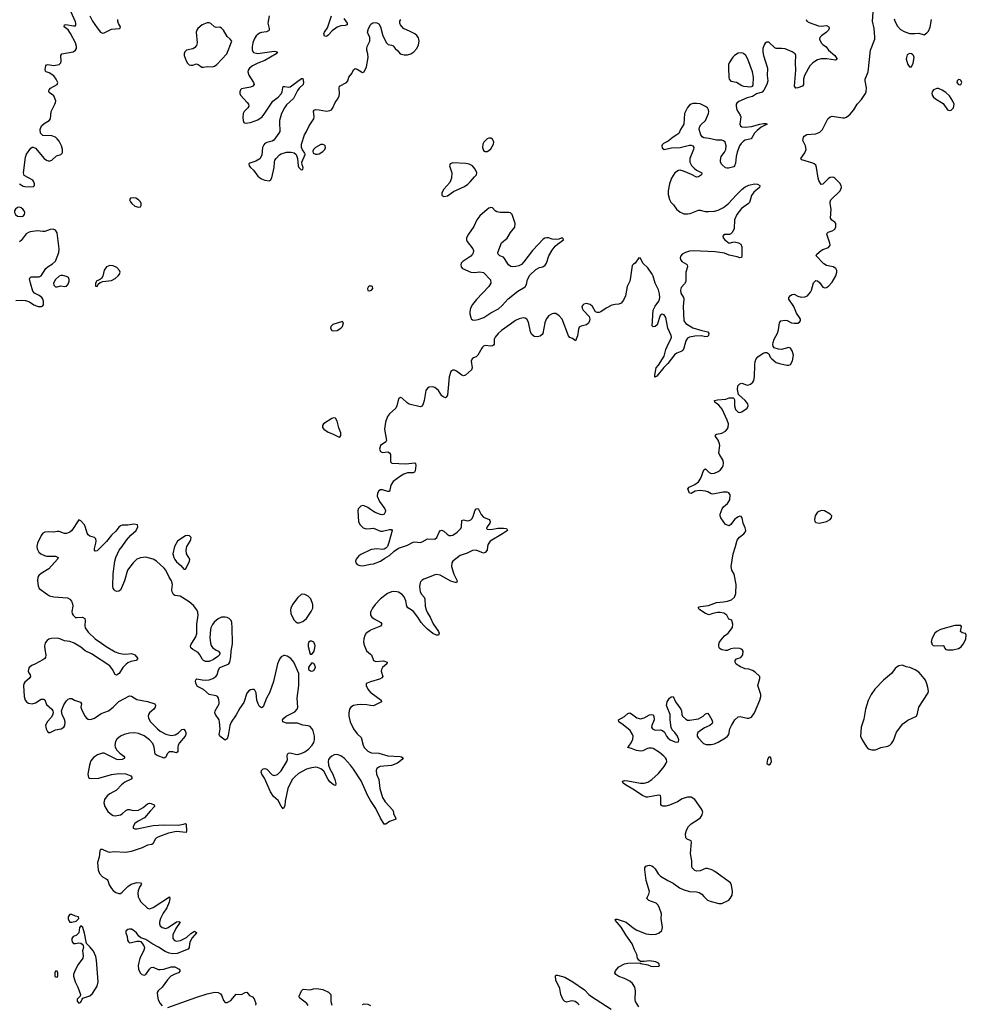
# Model space of a CAD drawing. Header units: inches. Extents: x 1603746 to 1744129, y 385869 to 533836.
# Tile 22 of 105: x 1636113 to 1646597, y 466000 to 476907. Entities that reach past the tile are written whole.
import ezdxf

# ---------------------------------------------------------------- set-up
doc = ezdxf.new("R2010")
doc.units = ezdxf.units.IN
doc.header["$MEASUREMENT"] = 0
for name, color, linetype in [('B6436', 7, 'Continuous'), ('B6437', 7, 'Continuous'), ('B6446', 7, 'Continuous'), ('B6447', 7, 'Continuous')]:
    doc.layers.add(name, color=color, linetype=linetype)

msp = doc.modelspace()

# ---------------------------------------------------------------- linework, layer by layer
at = {"layer": 'B6436', "color": 6, "elevation": 400}
for points in [[(1636396, 470000), (1636388, 469970), (1636390, 469930), (1636402, 469870), (1636398, 469842), (1636390, 469830), (1636370, 469817), (1636288, 469772), (1636246, 469754), (1636219, 469730), (1636209, 469710), (1636207, 469690), (1636214, 469670), (1636230, 469650), (1636232, 469630), (1636219, 469610), (1636170, 469570), (1636159, 469550), (1636156, 469530), (1636162, 469410), (1636173, 469370), (1636189, 469349), (1636210, 469336), (1636250, 469329), (1636290, 469341), (1636350, 469379), (1636379, 469379), (1636391, 469371), (1636410, 469322), (1636469, 469270), (1636481, 469250), (1636484, 469230), (1636477, 469203), (1636462, 469178), (1636418, 469130), (1636400, 469090), (1636405, 469050), (1636420, 469020), (1636430, 469010), (1636450, 469009), (1636510, 469039), (1636574, 469050), (1636602, 469070), (1636612, 469090), (1636616, 469130), (1636610, 469154), (1636582, 469210), (1636578, 469250), (1636603, 469317), (1636630, 469360), (1636650, 469380), (1636670, 469388), (1636690, 469386), (1636721, 469370), (1636787, 469347), (1636797, 469330), (1636792, 469290), (1636797, 469270), (1636830, 469199), (1636852, 469170), (1636870, 469158), (1636890, 469154), (1636910, 469157), (1636941, 469170), (1637017, 469223), (1637096, 469250), (1637147, 469290), (1637210, 469354), (1637330, 469416), (1637353, 469413), (1637410, 469377), (1637530, 469353), (1637609, 469329), (1637618, 469310), (1637612, 469290), (1637599, 469270), (1637552, 469230), (1637539, 469210), (1637536, 469190), (1637539, 469170), (1637563, 469130), (1637639, 469050), (1637670, 469024), (1637730, 468993), (1637790, 468978), (1637834, 468986), (1637872, 469008), (1637910, 469043), (1637930, 469048), (1637946, 469030), (1637954, 469010), (1637955, 468990), (1637947, 468970), (1637885, 468895), (1637870, 468870), (1637865, 468850), (1637866, 468795), (1637850, 468787), (1637810, 468798), (1637770, 468796), (1637746, 468774), (1637730, 468737), (1637712, 468728), (1637635, 468755), (1637614, 468770), (1637602, 468850), (1637587, 468890), (1637552, 468930), (1637490, 468975), (1637430, 468999), (1637390, 469006), (1637330, 469005), (1637270, 468990), (1637229, 468970), (1637190, 468937), (1637173, 468910), (1637166, 468870), (1637170, 468850), (1637190, 468816), (1637223, 468783), (1637268, 468750), (1637277, 468730), (1637270, 468721), (1637250, 468710), (1637212, 468708), (1637190, 468712), (1637050, 468780), (1637030, 468782), (1636975, 468765), (1636930, 468735), (1636902, 468698), (1636887, 468650), (1636869, 468549), (1636874, 468514), (1636885, 468505), (1636910, 468500), (1636990, 468506), (1637130, 468545), (1637210, 468556), (1637290, 468554), (1637344, 468530), (1637359, 468510), (1637348, 468492), (1637279, 468461), (1637241, 468430), (1637187, 468373), (1637110, 468332), (1637082, 468310), (1637051, 468270), (1637044, 468230), (1637056, 468190), (1637090, 468136), (1637130, 468101), (1637150, 468090), (1637170, 468088), (1637230, 468100), (1637249, 468110), (1637290, 468148), (1637310, 468158), (1637330, 468157), (1637370, 468146), (1637430, 468152), (1637481, 468179), (1637530, 468222), (1637550, 468229), (1637570, 468225), (1637603, 468210), (1637608, 468190), (1637559, 468141), (1637494, 468066), (1637425, 468030), (1637390, 468003), (1637370, 467970), (1637371, 467950), (1637390, 467943), (1637410, 467944), (1637590, 467982), (1637710, 467988), (1637870, 467984), (1637926, 467994), (1637950, 468004), (1637957, 467997), (1637962, 467918), (1637956, 467904), (1637850, 467914), (1637763, 467897), (1637661, 467859), (1637630, 467843), (1637612, 467828), (1637590, 467782), (1637578, 467770), (1637530, 467761), (1637468, 467732), (1637348, 467692), (1637290, 467682), (1637151, 467689), (1637110, 467683), (1637087, 467687), (1637030, 467716), (1637010, 467715), (1637000, 467700), (1636994, 467630), (1636974, 467570), (1636981, 467490), (1636998, 467450), (1637030, 467411), (1637071, 467391), (1637082, 467382), (1637090, 467370), (1637104, 467324), (1637130, 467281), (1637150, 467259), (1637179, 467239), (1637210, 467227), (1637230, 467227), (1637250, 467242), (1637310, 467305), (1637349, 467331), (1637410, 467350), (1637450, 467347), (1637461, 467330), (1637441, 467299), (1637425, 467255), (1637421, 467230), (1637427, 467190), (1637439, 467159), (1637454, 467134), (1637530, 467064), (1637550, 467059), (1637590, 467072), (1637771, 467190), (1637777, 467170), (1637770, 467130), (1637743, 467070), (1637704, 467010), (1637673, 466950), (1637661, 466910), (1637662, 466890), (1637670, 466870), (1637690, 466851), (1637730, 466841), (1637756, 466850), (1637850, 466912), (1637877, 466917), (1637890, 466911), (1637841, 466839), (1637810, 466770), (1637810, 466730), (1637828, 466708), (1637850, 466700), (1637894, 466706), (1637961, 466739), (1638010, 466783), (1638050, 466810), (1638070, 466796), (1638072, 466790), (1638025, 466735), (1638003, 466697), (1637993, 466670), (1637989, 466630), (1637979, 466610), (1637856, 466564), (1637810, 466558), (1637768, 466568), (1637725, 466585), (1637650, 466632), (1637586, 466666), (1637510, 466717), (1637456, 466736), (1637434, 466754), (1637408, 466790), (1637370, 466822), (1637350, 466831), (1637328, 466832), (1637310, 466828), (1637290, 466810), (1637289, 466790), (1637302, 466750), (1637306, 466710), (1637318, 466690), (1637330, 466682), (1637350, 466683), (1637410, 466700), (1637440, 466700), (1637454, 466694), (1637489, 466649), (1637494, 466630), (1637492, 466610), (1637486, 466590), (1637443, 466510), (1637425, 466430), (1637430, 466390), (1637438, 466370), (1637450, 466345), (1637465, 466330), (1637490, 466324), (1637510, 466330), (1637551, 466390), (1637570, 466407), (1637590, 466412), (1637647, 466387), (1637670, 466385), (1637709, 466390), (1637790, 466415), (1637830, 466413), (1637880, 466390), (1637892, 466370), (1637871, 466350), (1637830, 466334), (1637789, 466311), (1637749, 466270), (1637692, 466190), (1637646, 466150), (1637637, 466130), (1637638, 466090), (1637648, 466050), (1637670, 466008), (1637690, 465982)], [(1637021, 470000), (1637070, 469965), (1637170, 469904), (1637210, 469888), (1637250, 469881), (1637290, 469879), (1637350, 469886), (1637370, 469880), (1637390, 469870), (1637421, 469830), (1637405, 469810), (1637343, 469797), (1637310, 469782), (1637291, 469769), (1637255, 469730), (1637216, 469664), (1637186, 469646), (1637170, 469653), (1637141, 469710), (1637110, 469750), (1636910, 469883), (1636837, 469917), (1636790, 469956), (1636716, 470000)], [(1638226, 470000), (1638235, 469975), (1638250, 469954), (1638290, 469922), (1638316, 469910), (1638331, 469890), (1638326, 469870), (1638308, 469852), (1638260, 469820), (1638210, 469798), (1638170, 469798), (1638150, 469807), (1638138, 469818), (1638110, 469870), (1638090, 469896), (1638029, 469930), (1638008, 469950), (1638006, 469970), (1638014, 469990), (1638020, 470000)], [(1640000, 468259), (1639969, 468309), (1639895, 468475), (1639810, 468606), (1639777, 468650), (1639710, 468723), (1639670, 468752), (1639630, 468766), (1639596, 468764), (1639570, 468749), (1639549, 468730), (1639535, 468710), (1639530, 468690), (1639535, 468650), (1639547, 468610), (1639578, 468558), (1639603, 468490), (1639614, 468446), (1639610, 468425), (1639590, 468432), (1639550, 468466), (1639530, 468491), (1639481, 468581), (1639450, 468607), (1639410, 468624), (1639390, 468625), (1639330, 468617), (1639290, 468604), (1639202, 468558), (1639159, 468521), (1639130, 468489), (1639082, 468390), (1639055, 468250), (1639050, 468198), (1639030, 468166), (1639010, 468193), (1638976, 468256), (1638923, 468303), (1638890, 468353), (1638824, 468504), (1638796, 468550), (1638788, 468570), (1638793, 468590), (1638810, 468607), (1638830, 468611), (1638850, 468605), (1638910, 468541), (1638930, 468535), (1638970, 468546), (1639010, 468587), (1639073, 468690), (1639078, 468710), (1639075, 468750), (1639078, 468770), (1639084, 468776), (1639090, 468782), (1639110, 468785), (1639169, 468769), (1639190, 468768), (1639230, 468777), (1639270, 468795), (1639313, 468827), (1639352, 468870), (1639370, 468899), (1639377, 468930), (1639377, 468970), (1639363, 469030), (1639350, 469056), (1639330, 469077), (1639310, 469086), (1639250, 469093), (1639190, 469114), (1639070, 469114), (1639027, 469130), (1639023, 469150), (1639037, 469170), (1639066, 469190), (1639162, 469238), (1639188, 469270), (1639193, 469290), (1639188, 469390), (1639204, 469530), (1639205, 469665), (1639149, 469789), (1639116, 469830), (1639076, 469856), (1639050, 469863), (1639038, 469862), (1639010, 469850), (1638990, 469822), (1638969, 469771), (1638923, 469577), (1638879, 469450), (1638848, 469390), (1638810, 469296), (1638790, 469285), (1638770, 469300), (1638753, 469330), (1638741, 469370), (1638732, 469452), (1638719, 469479), (1638710, 469486), (1638690, 469488), (1638670, 469483), (1638650, 469471), (1638630, 469447), (1638596, 469344), (1638550, 469282), (1638510, 469207), (1638454, 469126), (1638441, 469090), (1638422, 468978), (1638410, 468939), (1638390, 468926), (1638329, 468970), (1638324, 468990), (1638333, 469047), (1638328, 469130), (1638322, 469150), (1638282, 469210), (1638275, 469230), (1638279, 469250), (1638321, 469330), (1638323, 469350), (1638316, 469390), (1638304, 469410), (1638290, 469418), (1638210, 469430), (1638150, 469488), (1638081, 469521), (1638066, 469546), (1638062, 469578), (1638064, 469595), (1638074, 469606), (1638133, 469593), (1638170, 469590), (1638210, 469595), (1638253, 469610), (1638285, 469630), (1638301, 469650), (1638314, 469706), (1638329, 469730), (1638416, 469764), (1638428, 469772), (1638442, 469790), (1638453, 469850), (1638456, 469910), (1638472, 469992), (1638472, 470000)], [(1639312, 470000), (1639310, 469995), (1639310, 469962), (1639330, 469879), (1639350, 469877), (1639370, 469905), (1639380, 469930), (1639385, 469970), (1639381, 469990), (1639376, 470000)], [(1639924, 470000), (1639926, 469990), (1639955, 469915), (1640000, 469877)], [(1640000, 469571), (1639961, 469559), (1639951, 469550), (1639951, 469530), (1639970, 469490), (1640000, 469455)], [(1640000, 469310), (1639957, 469317), (1639890, 469320), (1639850, 469318), (1639810, 469309), (1639780, 469290), (1639767, 469270), (1639758, 469230), (1639759, 469190), (1639774, 469130), (1639810, 469050), (1639850, 468997), (1639896, 468956), (1639916, 468870), (1639930, 468845), (1639970, 468804), (1640000, 468789)], [(1637755, 465965), (1638065, 466075), (1638190, 466114), (1638274, 466134), (1638311, 466131), (1638337, 466117), (1638352, 466092), (1638370, 466042), (1638390, 466021), (1638410, 466021), (1638427, 466027), (1638450, 466042), (1638510, 466112), (1638570, 466110), (1638610, 466130), (1638630, 466133), (1638658, 466098), (1638690, 466083), (1638710, 466061), (1638730, 466010), (1638724, 465990)], [(1639310, 465988), (1639293, 466010), (1639211, 466070), (1639207, 466090), (1639234, 466150), (1639251, 466169), (1639330, 466160), (1639368, 466172), (1639406, 466174), (1639470, 466164), (1639533, 466133), (1639558, 466110), (1639561, 466090), (1639559, 466030), (1639570, 465990)], [(1639910, 465998), (1639930, 466005), (1639970, 466001), (1640000, 465988)]]:
    msp.add_lwpolyline(points, dxfattribs=at)
for points in [[(1639350, 469781), (1639323, 469750), (1639313, 469730), (1639313, 469710), (1639333, 469693), (1639350, 469690), (1639370, 469699), (1639388, 469730), (1639387, 469750), (1639370, 469775)], [(1636670, 466995), (1636664, 466990), (1636651, 466970), (1636650, 466942), (1636670, 466911), (1636690, 466908), (1636739, 466921), (1636768, 466950), (1636766, 466970), (1636730, 466975), (1636690, 466994)], [(1636790, 466869), (1636776, 466850), (1636767, 466790), (1636737, 466763), (1636706, 466750), (1636691, 466730), (1636689, 466710), (1636696, 466690), (1636710, 466675), (1636730, 466673), (1636770, 466679), (1636790, 466676), (1636807, 466667), (1636818, 466650), (1636819, 466630), (1636808, 466592), (1636816, 466536), (1636814, 466510), (1636760, 466440), (1636723, 466370), (1636710, 466330), (1636710, 466310), (1636727, 466250), (1636758, 466190), (1636785, 466110), (1636782, 466090), (1636750, 466058), (1636750, 466034), (1636770, 466011), (1636790, 466025), (1636804, 466056), (1636814, 466066), (1636890, 466093), (1636921, 466119), (1636970, 466202), (1636982, 466250), (1636964, 466490), (1636957, 466530), (1636930, 466588), (1636890, 466636), (1636852, 466672), (1636830, 466788), (1636813, 466850)], [(1636530, 466368), (1636510, 466368), (1636503, 466350), (1636504, 466310), (1636510, 466303), (1636530, 466301), (1636536, 466310), (1636536, 466350)]]:
    msp.add_lwpolyline(points, close=True, dxfattribs=at)
at = {"layer": 'B6437', "color": 6, "elevation": 400}
for points in [[(1636110, 475088), (1636130, 475079), (1636150, 475062), (1636170, 475058), (1636264, 475056), (1636277, 475070), (1636279, 475090), (1636271, 475110), (1636257, 475130), (1636163, 475183), (1636156, 475210), (1636177, 475383), (1636190, 475417), (1636236, 475484), (1636250, 475495), (1636264, 475496), (1636290, 475485), (1636384, 475370), (1636410, 475352), (1636430, 475345), (1636450, 475344), (1636470, 475350), (1636521, 475399), (1636570, 475415), (1636586, 475434), (1636588, 475470), (1636576, 475510), (1636550, 475562), (1636530, 475589), (1636510, 475605), (1636470, 475622), (1636370, 475625), (1636361, 475630), (1636343, 475650), (1636339, 475690), (1636354, 475730), (1636383, 475757), (1636438, 475790), (1636453, 475810), (1636462, 475890), (1636503, 475970), (1636511, 475990), (1636512, 476010), (1636490, 476064), (1636441, 476101), (1636435, 476110), (1636436, 476116), (1636439, 476130), (1636453, 476147), (1636529, 476190), (1636537, 476210), (1636519, 476250), (1636490, 476285), (1636438, 476318), (1636405, 476330), (1636398, 476338), (1636394, 476354), (1636403, 476397), (1636410, 476407), (1636426, 476410), (1636490, 476400), (1636550, 476410), (1636568, 476430), (1636573, 476447), (1636570, 476510), (1636579, 476530), (1636707, 476553), (1636731, 476569), (1636742, 476590), (1636742, 476610), (1636732, 476650), (1636676, 476756), (1636650, 476795), (1636607, 476830), (1636609, 476850), (1636625, 476855), (1636710, 476838), (1636730, 476840), (1636734, 476846), (1636735, 476870), (1636730, 476884), (1636683, 476990)], [(1636889, 476950), (1636920, 476890), (1636970, 476816), (1637010, 476768), (1637030, 476759), (1637050, 476762), (1637130, 476804), (1637218, 476810), (1637225, 476815), (1637229, 476830), (1637207, 476867), (1637200, 476890), (1637202, 476910)], [(1638875, 476950), (1638862, 476870), (1638877, 476810), (1638875, 476790), (1638870, 476785), (1638846, 476774), (1638790, 476766), (1638770, 476759), (1638732, 476728), (1638710, 476690), (1638697, 476650), (1638688, 476608), (1638688, 476568), (1638704, 476544), (1638750, 476532), (1638930, 476557), (1638955, 476555), (1638967, 476550), (1638952, 476530), (1638830, 476455), (1638750, 476425), (1638690, 476395), (1638659, 476370), (1638645, 476350), (1638640, 476330), (1638650, 476292), (1638702, 476210), (1638709, 476190), (1638696, 476170), (1638670, 476159), (1638570, 476140), (1638558, 476130), (1638551, 476110), (1638550, 476090), (1638557, 476070), (1638633, 475990), (1638647, 475970), (1638650, 475950), (1638641, 475930), (1638600, 475890), (1638589, 475870), (1638584, 475824), (1638589, 475789), (1638596, 475770), (1638610, 475760), (1638670, 475770), (1638750, 475799), (1638799, 475830), (1638830, 475871), (1638916, 476004), (1638977, 476050), (1639012, 476090), (1639021, 476110), (1639026, 476154), (1639033, 476167), (1639050, 476169), (1639090, 476161), (1639110, 476165), (1639235, 476255), (1639250, 476257), (1639257, 476217), (1639252, 476188), (1639210, 476148), (1639190, 476122), (1639146, 476034), (1639070, 475964), (1639045, 475930), (1639014, 475870), (1638992, 475790), (1638990, 475750), (1638996, 475690), (1638994, 475670), (1638985, 475650), (1638927, 475573), (1638910, 475562), (1638850, 475546), (1638830, 475535), (1638819, 475521), (1638803, 475490), (1638794, 475406), (1638774, 475366), (1638730, 475339), (1638661, 475319), (1638650, 475310), (1638654, 475290), (1638668, 475270), (1638702, 475242), (1638750, 475175), (1638770, 475158), (1638790, 475145), (1638830, 475129), (1638876, 475124), (1638890, 475130), (1638904, 475156), (1638930, 475270), (1638934, 475330), (1638940, 475350), (1638953, 475370), (1638989, 475410), (1639010, 475422), (1639070, 475438), (1639120, 475440), (1639154, 475434), (1639175, 475415), (1639189, 475370), (1639199, 475290), (1639206, 475270), (1639230, 475243), (1639250, 475247), (1639251, 475270), (1639240, 475300), (1639239, 475330), (1639274, 475414), (1639273, 475430), (1639246, 475466), (1639233, 475493), (1639233, 475530), (1639267, 475633), (1639290, 475670), (1639319, 475730), (1639371, 475810), (1639374, 475830), (1639367, 475893), (1639374, 475906), (1639390, 475913), (1639430, 475910), (1639510, 475893), (1639550, 475900), (1639565, 475910), (1639582, 475930), (1639608, 475990), (1639636, 476030), (1639650, 476063), (1639655, 476090), (1639651, 476150), (1639654, 476170), (1639732, 476210), (1639746, 476230), (1639760, 476270), (1639791, 476310), (1639810, 476352), (1639830, 476366), (1639850, 476360), (1639910, 476321), (1639930, 476331), (1639955, 476385), (1639973, 476490), (1639970, 476530), (1639958, 476570), (1639957, 476590), (1639962, 476610), (1639990, 476669), (1639993, 476690), (1639990, 476710), (1639971, 476750), (1639966, 476770), (1639978, 476810), (1640000, 476850)], [(1639702, 476922), (1639742, 476870), (1639741, 476850), (1639718, 476842), (1639670, 476839), (1639630, 476825), (1639575, 476785), (1639530, 476735), (1639510, 476720), (1639490, 476726), (1639482, 476750), (1639488, 476770), (1639521, 476819), (1639538, 476862), (1639566, 476950)], [(1636070, 473795), (1636130, 473800), (1636176, 473796), (1636221, 473781), (1636268, 473748), (1636318, 473730), (1636355, 473730), (1636370, 473737), (1636378, 473750), (1636376, 473790), (1636371, 473810), (1636358, 473830), (1636330, 473853), (1636278, 473878), (1636260, 473900), (1636232, 473990), (1636223, 474037), (1636228, 474052), (1636241, 474059), (1636310, 474057), (1636330, 474059), (1636350, 474069), (1636402, 474150), (1636430, 474173), (1636478, 474202), (1636509, 474231), (1636545, 474330), (1636552, 474370), (1636530, 474547), (1636510, 474575), (1636485, 474585), (1636450, 474582), (1636390, 474562), (1636370, 474560), (1636310, 474570), (1636230, 474558), (1636209, 474550), (1636186, 474534), (1636130, 474463), (1636110, 474445)], [(1640000, 473957), (1639990, 473959), (1639976, 473950), (1639964, 473930), (1639969, 473909), (1639990, 473905), (1640000, 473909)], [(1640000, 471481), (1639970, 471503), (1639930, 471523), (1639910, 471525), (1639890, 471517), (1639863, 471490), (1639857, 471470), (1639865, 471345), (1639884, 471310), (1639919, 471279), (1639950, 471267), (1640000, 471270)], [(1638020, 470000), (1638064, 470070), (1638074, 470106), (1638074, 470210), (1638090, 470310), (1638085, 470345), (1638074, 470370), (1638037, 470417), (1637990, 470458), (1637890, 470521), (1637830, 470528), (1637818, 470538), (1637802, 470570), (1637800, 470590), (1637807, 470650), (1637796, 470690), (1637770, 470730), (1637730, 470810), (1637714, 470830), (1637630, 470907), (1637590, 470931), (1637510, 470952), (1637450, 470947), (1637410, 470931), (1637370, 470891), (1637308, 470810), (1637274, 470690), (1637230, 470589), (1637210, 470575), (1637190, 470572), (1637170, 470581), (1637161, 470590), (1637150, 470610), (1637146, 470630), (1637148, 470768), (1637168, 470910), (1637178, 470950), (1637215, 471030), (1637250, 471072), (1637298, 471142), (1637344, 471196), (1637402, 471250), (1637423, 471290), (1637417, 471310), (1637377, 471317), (1637311, 471309), (1637250, 471307), (1637230, 471302), (1637210, 471286), (1637179, 471241), (1637130, 471196), (1637073, 471127), (1636990, 471040), (1636970, 471023), (1636950, 471018), (1636940, 471030), (1636941, 471050), (1636958, 471110), (1636960, 471130), (1636955, 471155), (1636943, 471170), (1636890, 471187), (1636870, 471201), (1636859, 471219), (1636843, 471283), (1636831, 471311), (1636790, 471357), (1636770, 471366), (1636692, 471250), (1636670, 471230), (1636630, 471215), (1636610, 471216), (1636550, 471238), (1636530, 471239), (1636490, 471231), (1636430, 471234), (1636390, 471231), (1636370, 471220), (1636350, 471193), (1636311, 471110), (1636303, 471070), (1636306, 471046), (1636325, 471010), (1636348, 470990), (1636389, 470970), (1636410, 470965), (1636510, 470963), (1636538, 470950), (1636533, 470930), (1636437, 470823), (1636350, 470773), (1636325, 470750), (1636314, 470730), (1636309, 470690), (1636317, 470637), (1636330, 470607), (1636420, 470540), (1636445, 470525), (1636490, 470515), (1636641, 470501), (1636669, 470489), (1636686, 470466), (1636698, 470438), (1636701, 470410), (1636689, 470350), (1636693, 470330), (1636704, 470310), (1636730, 470286), (1636750, 470283), (1636810, 470287), (1636834, 470274), (1636840, 470250), (1636833, 470193), (1636840, 470170), (1636870, 470124), (1636950, 470050), (1637021, 470000)], [(1640000, 471034), (1639890, 470982), (1639870, 470968), (1639840, 470930), (1639833, 470910), (1639836, 470890), (1639852, 470872), (1639880, 470860), (1639910, 470857), (1640000, 470874)], [(1638472, 470000), (1638467, 470170), (1638461, 470230), (1638454, 470250), (1638434, 470274), (1638410, 470286), (1638390, 470290), (1638350, 470287), (1638310, 470271), (1638268, 470232), (1638250, 470208), (1638230, 470170), (1638225, 470150), (1638219, 470059), (1638225, 470005), (1638226, 470000)], [(1640000, 470339), (1639998, 470330), (1640000, 470312)], [(1640000, 470143), (1639990, 470138), (1639949, 470110), (1639934, 470086), (1639923, 470050), (1639921, 470010), (1639924, 470000)], [(1636716, 470000), (1636710, 470003), (1636670, 470020), (1636610, 470027), (1636556, 470050), (1636530, 470056), (1636467, 470053), (1636437, 470043), (1636417, 470030), (1636397, 470003), (1636396, 470000)], [(1639376, 470000), (1639370, 470012), (1639350, 470022), (1639330, 470022), (1639316, 470010), (1639312, 470000)]]:
    msp.add_lwpolyline(points, dxfattribs=at)
for points in [[(1638210, 476873), (1638190, 476872), (1638135, 476850), (1638087, 476810), (1638074, 476790), (1638067, 476770), (1638077, 476650), (1638070, 476620), (1638050, 476596), (1638030, 476585), (1637962, 476570), (1637943, 476550), (1637935, 476530), (1637934, 476510), (1637956, 476450), (1637970, 476425), (1637990, 476407), (1638010, 476402), (1638030, 476404), (1638070, 476419), (1638090, 476411), (1638130, 476382), (1638150, 476380), (1638190, 476388), (1638250, 476387), (1638270, 476392), (1638297, 476410), (1638407, 476530), (1638461, 476670), (1638446, 476690), (1638410, 476721), (1638370, 476790), (1638350, 476814), (1638330, 476823), (1638290, 476822), (1638270, 476827), (1638230, 476866)], [(1639470, 475526), (1639450, 475523), (1639391, 475490), (1639368, 475470), (1639359, 475450), (1639365, 475430), (1639390, 475418), (1639410, 475418), (1639430, 475423), (1639470, 475447), (1639491, 475470), (1639500, 475490), (1639498, 475510), (1639490, 475518)], [(1637370, 474935), (1637342, 474930), (1637330, 474910), (1637340, 474890), (1637356, 474870), (1637390, 474843), (1637430, 474829), (1637450, 474835), (1637459, 474850), (1637458, 474870), (1637450, 474891), (1637430, 474913), (1637398, 474930)], [(1636110, 474831), (1636090, 474825), (1636068, 474810), (1636057, 474790), (1636055, 474770), (1636065, 474750), (1636090, 474731), (1636130, 474727), (1636150, 474732), (1636168, 474750), (1636170, 474770), (1636162, 474790), (1636148, 474810), (1636130, 474824)], [(1637110, 474183), (1637074, 474170), (1637050, 474134), (1637033, 474067), (1637019, 474041), (1636996, 474024), (1636966, 474014), (1636951, 473990), (1636954, 473954), (1636970, 473952), (1636981, 473979), (1637004, 473996), (1637034, 474006), (1637130, 474019), (1637170, 474041), (1637205, 474070), (1637220, 474090), (1637226, 474110), (1637220, 474130), (1637190, 474162), (1637150, 474179)], [(1636570, 474075), (1636550, 474067), (1636510, 474030), (1636488, 473990), (1636490, 473965), (1636509, 473949), (1636530, 473949), (1636570, 473958), (1636610, 473952), (1636630, 473954), (1636650, 473979), (1636661, 474010), (1636661, 474030), (1636653, 474050), (1636630, 474064), (1636590, 474075)], [(1639690, 473564), (1639583, 473530), (1639559, 473510), (1639554, 473490), (1639570, 473465), (1639590, 473460), (1639630, 473466), (1639670, 473489), (1639690, 473510), (1639698, 473550)], [(1639590, 472496), (1639570, 472488), (1639477, 472430), (1639468, 472410), (1639468, 472390), (1639481, 472370), (1639530, 472338), (1639579, 472319), (1639650, 472283), (1639664, 472290), (1639670, 472302), (1639669, 472330), (1639647, 472387), (1639630, 472461), (1639610, 472492)], [(1637974, 471194), (1637950, 471190), (1637930, 471179), (1637862, 471130), (1637829, 471070), (1637810, 470990), (1637820, 470950), (1637830, 470928), (1637850, 470902), (1637899, 470859), (1637930, 470822), (1637950, 470822), (1637994, 470906), (1637998, 470930), (1637962, 470990), (1637956, 471030), (1637964, 471070), (1638001, 471130), (1638010, 471150), (1638011, 471170), (1637993, 471190)], [(1639250, 470543), (1639230, 470539), (1639193, 470507), (1639135, 470430), (1639117, 470390), (1639113, 470370), (1639117, 470330), (1639150, 470260), (1639170, 470236), (1639190, 470227), (1639210, 470226), (1639250, 470240), (1639290, 470272), (1639343, 470350), (1639361, 470390), (1639359, 470430), (1639339, 470490), (1639310, 470522), (1639270, 470540)]]:
    msp.add_lwpolyline(points, close=True, dxfattribs=at)
at = {"layer": 'B6446', "color": 6, "elevation": 400}
for points in [[(1642969, 465970), (1642935, 466030), (1642929, 466050), (1642933, 466150), (1642926, 466190), (1642900, 466230), (1642870, 466256), (1642810, 466286), (1642748, 466308), (1642714, 466330), (1642705, 466350), (1642713, 466370), (1642726, 466390), (1642750, 466413), (1642811, 466449), (1642850, 466457), (1642980, 466460), (1642994, 466450), (1643070, 466436), (1643102, 466422), (1643130, 466417), (1643190, 466421), (1643199, 466430), (1643197, 466443), (1643190, 466455), (1643158, 466470), (1643090, 466481), (1643030, 466474), (1642990, 466475), (1642970, 466488), (1642955, 466510), (1642949, 466550), (1642922, 466602), (1642897, 466670), (1642826, 466770), (1642776, 466856), (1642709, 466931), (1642716, 466944), (1642730, 466942), (1642830, 466910), (1642908, 466848), (1642950, 466821), (1643050, 466780), (1643110, 466773), (1643163, 466777), (1643196, 466790), (1643224, 466816), (1643233, 466850), (1643218, 466950), (1643223, 467003), (1643196, 467076), (1643182, 467102), (1643161, 467121), (1643082, 467150), (1643059, 467170), (1643065, 467190), (1643082, 467218), (1643087, 467250), (1643050, 467370), (1643037, 467490), (1643037, 467510), (1643047, 467530), (1643070, 467539), (1643090, 467540), (1643113, 467533), (1643130, 467521), (1643150, 467499), (1643185, 467445), (1643210, 467420), (1643290, 467370), (1643350, 467343), (1643422, 467290), (1643461, 467270), (1643530, 467249), (1643610, 467246), (1643639, 467239), (1643670, 467218), (1643690, 467193), (1643730, 467155), (1643770, 467138), (1643857, 467117), (1643890, 467116), (1643966, 467154), (1643982, 467170), (1644004, 467210), (1644008, 467250), (1643998, 467318), (1643987, 467347), (1643814, 467470), (1643778, 467490), (1643730, 467505), (1643710, 467505), (1643650, 467480), (1643610, 467475), (1643590, 467482), (1643561, 467510), (1643557, 467530), (1643559, 467590), (1643543, 467670), (1643555, 467795), (1643551, 467811), (1643506, 467830), (1643490, 467844), (1643488, 467890), (1643497, 467930), (1643519, 467970), (1643550, 467999), (1643631, 468049), (1643652, 468070), (1643668, 468092), (1643678, 468130), (1643672, 468150), (1643660, 468170), (1643590, 468268), (1643550, 468295), (1643510, 468294), (1643450, 468275), (1643398, 468242), (1643310, 468205), (1643270, 468196), (1643236, 468196), (1643222, 468202), (1643214, 468214), (1643216, 468290), (1643211, 468311), (1643190, 468317), (1643070, 468293), (1643050, 468293), (1643010, 468313), (1642904, 468384), (1642822, 468430), (1642797, 468450), (1642788, 468470), (1642810, 468478), (1642850, 468476), (1642990, 468448), (1643030, 468449), (1643070, 468462), (1643113, 468490), (1643190, 468555), (1643250, 468634), (1643273, 468670), (1643280, 468690), (1643278, 468710), (1643267, 468730), (1643248, 468750), (1643198, 468790), (1643130, 468832), (1643110, 468838), (1643083, 468837), (1643067, 468833), (1643014, 468806), (1642990, 468803), (1642944, 468810), (1642890, 468834), (1642850, 468846), (1642849, 468850), (1642860, 468860), (1642884, 468896), (1642903, 468937), (1642908, 468970), (1642902, 468990), (1642874, 469034), (1642797, 469097), (1642749, 469130), (1642745, 469150), (1642812, 469188), (1642850, 469221), (1642870, 469227), (1642890, 469219), (1642950, 469174), (1642990, 469162), (1643030, 469172), (1643090, 469208), (1643110, 469211), (1643127, 469207), (1643136, 469190), (1643139, 469150), (1643114, 469090), (1643112, 469070), (1643123, 469050), (1643150, 469036), (1643210, 469039), (1643234, 469034), (1643256, 469016), (1643278, 468970), (1643293, 468950), (1643318, 468930), (1643370, 468906), (1643390, 468902), (1643410, 468908), (1643415, 468930), (1643400, 468970), (1643370, 469010), (1643339, 469039), (1643327, 469067), (1643319, 469150), (1643319, 469210), (1643283, 469290), (1643278, 469310), (1643285, 469350), (1643309, 469390), (1643330, 469407), (1643350, 469411), (1643377, 469350), (1643436, 469270), (1643443, 469250), (1643446, 469210), (1643454, 469190), (1643490, 469157), (1643510, 469149), (1643530, 469149), (1643630, 469163), (1643684, 469190), (1643710, 469216), (1643730, 469226), (1643750, 469201), (1643780, 469150), (1643787, 469130), (1643782, 469110), (1643758, 469090), (1643699, 469061), (1643649, 469030), (1643624, 469010), (1643615, 468990), (1643617, 468970), (1643627, 468950), (1643685, 468890), (1643717, 468877), (1643770, 468877), (1643810, 468886), (1643850, 468903), (1643930, 468950), (1643954, 468970), (1643968, 468990), (1643979, 469050), (1643996, 469090), (1644033, 469150), (1644070, 469183), (1644091, 469189), (1644170, 469169), (1644190, 469168), (1644218, 469182), (1644253, 469227), (1644312, 469370), (1644323, 469410), (1644323, 469430), (1644287, 469530), (1644309, 469610), (1644309, 469630), (1644258, 469678), (1644230, 469699), (1644190, 469714), (1644150, 469716), (1644097, 469737), (1644050, 469769), (1644037, 469790), (1644039, 469810), (1644053, 469827), (1644099, 469841), (1644124, 469870), (1644126, 469910), (1644114, 469930), (1644090, 469942), (1644030, 469946), (1643990, 469939), (1643950, 469921), (1643930, 469918), (1643890, 469925), (1643870, 469937), (1643859, 469950), (1643855, 469970), (1643858, 469990), (1643861, 470000)], [(1646214, 470000), (1646217, 469990), (1646230, 469975), (1646250, 469970), (1646336, 469976), (1646350, 469970), (1646355, 469950), (1646369, 469929), (1646390, 469925), (1646450, 469928), (1646510, 469943), (1646539, 469961), (1646570, 470000)], [(1640000, 469877), (1640008, 469870), (1640030, 469809), (1640059, 469799), (1640143, 469803), (1640182, 469790), (1640179, 469770), (1640130, 469731), (1640119, 469710), (1640117, 469690), (1640135, 469630), (1640124, 469616), (1640098, 469602), (1640000, 469571)], [(1640000, 469455), (1640005, 469450), (1640115, 469370), (1640119, 469350), (1640030, 469306), (1640000, 469310)], [(1640000, 468789), (1640010, 468785), (1640090, 468783), (1640190, 468753), (1640326, 468746), (1640343, 468743), (1640359, 468730), (1640348, 468710), (1640296, 468670), (1640230, 468647), (1640106, 468634), (1640090, 468628), (1640070, 468612), (1640061, 468590), (1640066, 468550), (1640092, 468490), (1640103, 468390), (1640131, 468291), (1640161, 468241), (1640247, 468150), (1640254, 468130), (1640255, 468110), (1640276, 468070), (1640278, 468050), (1640273, 468047), (1640210, 468025), (1640170, 467994), (1640150, 467994), (1640110, 468061), (1640056, 468170), (1640000, 468259)], [(1642310, 465995), (1642296, 466010), (1642264, 466030), (1642230, 466037), (1642170, 466025), (1642150, 466032), (1642131, 466051), (1642105, 466110), (1642094, 466174), (1642053, 466267), (1642046, 466314), (1642050, 466322), (1642070, 466321), (1642150, 466300), (1642238, 466250), (1642370, 466160), (1642416, 466110), (1642445, 466085), (1642665, 465945)]]:
    msp.add_lwpolyline(points, dxfattribs=at)
for points in [[(1645890, 469755), (1645850, 469748), (1645830, 469737), (1645810, 469720), (1645770, 469664), (1645680, 469590), (1645586, 469490), (1645543, 469430), (1645510, 469366), (1645481, 469270), (1645462, 469158), (1645432, 469070), (1645427, 468970), (1645444, 468930), (1645492, 468852), (1645510, 468831), (1645550, 468817), (1645590, 468819), (1645610, 468825), (1645650, 468844), (1645730, 468861), (1645750, 468872), (1645770, 468890), (1645790, 468923), (1645826, 469014), (1645895, 469105), (1645950, 469146), (1646047, 469193), (1646057, 469223), (1646071, 469290), (1646174, 469450), (1646177, 469470), (1646172, 469510), (1646162, 469550), (1646144, 469590), (1646099, 469650), (1646070, 469678), (1646030, 469704), (1645971, 469731), (1645930, 469740)], [(1644430, 468736), (1644410, 468736), (1644396, 468710), (1644389, 468669), (1644410, 468651), (1644430, 468665), (1644439, 468690), (1644437, 468717)]]:
    msp.add_lwpolyline(points, close=True, dxfattribs=at)
at = {"layer": 'B6447', "color": 6, "elevation": 400}
for points in [[(1644824, 476910), (1644832, 476892), (1644857, 476877), (1644959, 476839), (1644990, 476835), (1645050, 476842), (1645073, 476830), (1645080, 476810), (1645071, 476790), (1645050, 476768), (1644993, 476730), (1644975, 476710), (1644973, 476690), (1644991, 476650), (1645010, 476631), (1645047, 476607), (1645072, 476570), (1645140, 476510), (1645157, 476490), (1645167, 476470), (1645150, 476460), (1645054, 476474), (1644990, 476475), (1644950, 476464), (1644899, 476430), (1644865, 476395), (1644807, 476290), (1644795, 476250), (1644796, 476190), (1644785, 476170), (1644732, 476152), (1644710, 476150), (1644696, 476170), (1644710, 476350), (1644705, 476430), (1644711, 476510), (1644701, 476530), (1644670, 476552), (1644590, 476583), (1644550, 476590), (1644490, 476590), (1644476, 476596), (1644410, 476658), (1644390, 476659), (1644370, 476647), (1644358, 476630), (1644344, 476590), (1644344, 476550), (1644350, 476510), (1644395, 476370), (1644393, 476290), (1644400, 476230), (1644389, 476190), (1644355, 476125), (1644335, 476105), (1644274, 476086), (1644230, 476058), (1644170, 476043), (1644079, 476001), (1644057, 475983), (1644050, 475970), (1644048, 475950), (1644056, 475910), (1644094, 475850), (1644101, 475830), (1644089, 475750), (1644098, 475730), (1644110, 475721), (1644150, 475716), (1644217, 475723), (1644310, 475751), (1644350, 475757), (1644376, 475756), (1644392, 475750), (1644324, 475716), (1644281, 475679), (1644253, 475650), (1644223, 475597), (1644213, 475587), (1644150, 475574), (1644130, 475562), (1644103, 475537), (1644087, 475510), (1644060, 475440), (1644047, 475390), (1644041, 475319), (1644031, 475289), (1644021, 475279), (1643964, 475264), (1643950, 475262), (1643930, 475268), (1643890, 475303), (1643876, 475330), (1643874, 475350), (1643883, 475390), (1643920, 475440), (1643933, 475470), (1643939, 475510), (1643928, 475550), (1643910, 475565), (1643890, 475573), (1643830, 475572), (1643750, 475593), (1643690, 475597), (1643671, 475611), (1643658, 475630), (1643640, 475690), (1643643, 475717), (1643658, 475742), (1643710, 475790), (1643743, 475870), (1643746, 475890), (1643742, 475910), (1643730, 475930), (1643710, 475947), (1643650, 475974), (1643610, 475980), (1643570, 475978), (1643550, 475973), (1643530, 475960), (1643510, 475934), (1643477, 475870), (1643468, 475750), (1643431, 475690), (1643412, 475648), (1643390, 475630), (1643350, 475607), (1643297, 475563), (1643244, 475536), (1643230, 475522), (1643226, 475510), (1643229, 475489), (1643250, 475471), (1643334, 475486), (1643430, 475490), (1643530, 475519), (1643550, 475518), (1643570, 475510), (1643578, 475490), (1643576, 475470), (1643534, 475370), (1643535, 475330), (1643552, 475292), (1643582, 475262), (1643610, 475240), (1643667, 475210), (1643666, 475190), (1643630, 475165), (1643610, 475163), (1643554, 475194), (1643466, 475230), (1643430, 475239), (1643410, 475236), (1643370, 475211), (1643331, 475150), (1643309, 475090), (1643294, 475010), (1643297, 474970), (1643310, 474917), (1643325, 474885), (1643355, 474855), (1643389, 474809), (1643430, 474775), (1643447, 474767), (1643470, 474758), (1643510, 474755), (1643539, 474761), (1643630, 474797), (1643650, 474798), (1643704, 474784), (1643742, 474782), (1643810, 474786), (1643850, 474797), (1643910, 474828), (1643964, 474870), (1644050, 474965), (1644115, 475030), (1644150, 475056), (1644190, 475075), (1644250, 475088), (1644285, 475085), (1644311, 475070), (1644307, 475050), (1644245, 474995), (1644220, 474960), (1644196, 474884), (1644184, 474870), (1644106, 474814), (1644055, 474750), (1644031, 474690), (1644025, 474595), (1644008, 474552), (1643990, 474535), (1643974, 474526), (1643914, 474526), (1643899, 474510), (1643905, 474490), (1643922, 474470), (1643970, 474431), (1644010, 474444), (1644030, 474445), (1644076, 474436), (1644101, 474421), (1644111, 474391), (1644113, 474290), (1644106, 474274), (1644090, 474270), (1644060, 474280), (1643970, 474297), (1643920, 474320), (1643816, 474336), (1643573, 474347), (1643530, 474343), (1643488, 474330), (1643450, 474310), (1643435, 474290), (1643429, 474270), (1643432, 474250), (1643447, 474230), (1643499, 474199), (1643507, 474190), (1643511, 474170), (1643490, 474110), (1643490, 474007), (1643478, 473982), (1643441, 473939), (1643431, 473910), (1643436, 473876), (1643466, 473830), (1643470, 473810), (1643460, 473730), (1643469, 473570), (1643490, 473541), (1643570, 473494), (1643670, 473464), (1643735, 473450), (1643745, 473430), (1643741, 473410), (1643730, 473396), (1643710, 473394), (1643664, 473404), (1643590, 473403), (1643530, 473391), (1643510, 473378), (1643492, 473350), (1643470, 473270), (1643457, 473243), (1643446, 473234), (1643390, 473214), (1643364, 473196), (1643290, 473097), (1643246, 473054), (1643170, 472958), (1643148, 472948), (1643147, 472970), (1643164, 473050), (1643190, 473082), (1643250, 473179), (1643270, 473254), (1643298, 473322), (1643325, 473370), (1643331, 473390), (1643328, 473410), (1643291, 473490), (1643271, 473610), (1643250, 473638), (1643230, 473644), (1643208, 473630), (1643174, 473526), (1643150, 473510), (1643130, 473505), (1643117, 473517), (1643128, 473690), (1643150, 473735), (1643192, 473790), (1643201, 473810), (1643204, 473830), (1643201, 473870), (1643190, 473914), (1643151, 473990), (1643130, 474066), (1643117, 474090), (1643070, 474157), (1643013, 474210), (1642990, 474264), (1642970, 474269), (1642931, 474210), (1642910, 474198), (1642896, 474184), (1642874, 474030), (1642869, 474010), (1642842, 473950), (1642822, 473850), (1642800, 473800), (1642774, 473766), (1642750, 473755), (1642710, 473753), (1642670, 473744), (1642610, 473713), (1642550, 473671), (1642530, 473663), (1642510, 473663), (1642492, 473672), (1642457, 473730), (1642430, 473753), (1642390, 473763), (1642363, 473757), (1642350, 473744), (1642341, 473730), (1642342, 473710), (1642353, 473690), (1642420, 473620), (1642427, 473590), (1642425, 473570), (1642414, 473546), (1642392, 473528), (1642330, 473513), (1642310, 473500), (1642302, 473478), (1642290, 473404), (1642270, 473349), (1642236, 473376), (1642208, 473388), (1642190, 473406), (1642121, 473590), (1642090, 473627), (1642050, 473651), (1642030, 473654), (1642010, 473650), (1641970, 473625), (1641958, 473610), (1641946, 473590), (1641931, 473550), (1641907, 473430), (1641901, 473419), (1641878, 473402), (1641850, 473394), (1641810, 473398), (1641782, 473422), (1641771, 473450), (1641750, 473556), (1641730, 473590), (1641710, 473600), (1641690, 473603), (1641645, 473595), (1641604, 473576), (1641550, 473533), (1641450, 473465), (1641413, 473430), (1641379, 473390), (1641370, 473370), (1641369, 473311), (1641360, 473300), (1641350, 473294), (1641330, 473292), (1641270, 473297), (1641250, 473290), (1641240, 473280), (1641230, 473270), (1641189, 473191), (1641170, 473173), (1641139, 473161), (1641124, 473150), (1641114, 473126), (1641124, 473050), (1641117, 473030), (1641050, 472970), (1641030, 472961), (1641010, 472969), (1640950, 473014), (1640930, 473023), (1640910, 473024), (1640890, 473011), (1640870, 472950), (1640850, 472749), (1640836, 472724), (1640830, 472720), (1640810, 472726), (1640790, 472742), (1640750, 472798), (1640710, 472831), (1640690, 472839), (1640650, 472836), (1640630, 472827), (1640610, 472801), (1640593, 472690), (1640582, 472650), (1640570, 472626), (1640550, 472617), (1640428, 472648), (1640403, 472663), (1640350, 472714), (1640330, 472721), (1640310, 472709), (1640289, 472630), (1640278, 472602), (1640210, 472542), (1640187, 472513), (1640165, 472450), (1640153, 472370), (1640176, 472244), (1640170, 472230), (1640110, 472189), (1640098, 472150), (1640104, 472130), (1640110, 472122), (1640130, 472114), (1640190, 472119), (1640210, 472110), (1640219, 472090), (1640220, 472010), (1640234, 471994), (1640390, 471986), (1640490, 471997), (1640496, 471990), (1640500, 471970), (1640492, 471908), (1640486, 471894), (1640472, 471888), (1640410, 471886), (1640367, 471873), (1640330, 471852), (1640251, 471790), (1640225, 471750), (1640210, 471682), (1640190, 471680), (1640130, 471700), (1640110, 471698), (1640090, 471688), (1640077, 471663), (1640073, 471630), (1640100, 471570), (1640159, 471490), (1640166, 471470), (1640162, 471450), (1640149, 471431), (1640130, 471422), (1640110, 471425), (1640050, 471449), (1640030, 471459), (1640000, 471481)], [(1640000, 476850), (1640003, 476857), (1640026, 476874), (1640050, 476878), (1640070, 476873), (1640090, 476860), (1640109, 476829), (1640136, 476730), (1640175, 476650), (1640193, 476633), (1640230, 476626), (1640250, 476617), (1640270, 476589), (1640302, 476562), (1640329, 476529), (1640370, 476518), (1640410, 476519), (1640446, 476530), (1640479, 476550), (1640511, 476590), (1640531, 476630), (1640538, 476670), (1640530, 476705), (1640510, 476733), (1640488, 476750), (1640438, 476778), (1640363, 476810), (1640330, 476849), (1640322, 476870), (1640325, 476890), (1640336, 476910)], [(1643861, 470000), (1643864, 470010), (1643881, 470039), (1643920, 470080), (1643961, 470110), (1644007, 470173), (1644012, 470210), (1644001, 470250), (1643990, 470259), (1643967, 470267), (1643944, 470310), (1643912, 470332), (1643870, 470340), (1643841, 470339), (1643791, 470330), (1643750, 470315), (1643710, 470328), (1643647, 470370), (1643629, 470390), (1643638, 470402), (1643652, 470408), (1643741, 470419), (1643830, 470450), (1643910, 470457), (1643954, 470466), (1643998, 470482), (1644030, 470511), (1644043, 470550), (1644048, 470650), (1644025, 470765), (1644002, 470810), (1643994, 470850), (1644017, 470990), (1644042, 471070), (1644058, 471142), (1644086, 471174), (1644135, 471210), (1644149, 471230), (1644154, 471250), (1644150, 471278), (1644127, 471330), (1644115, 471390), (1644104, 471404), (1644090, 471407), (1644070, 471401), (1644031, 471370), (1643990, 471314), (1643970, 471301), (1643930, 471315), (1643879, 471390), (1643870, 471410), (1643870, 471430), (1643892, 471490), (1643908, 471512), (1643954, 471546), (1643980, 471590), (1643982, 471642), (1643966, 471666), (1643950, 471672), (1643906, 471674), (1643790, 471652), (1643770, 471655), (1643736, 471676), (1643710, 471686), (1643650, 471692), (1643596, 471684), (1643550, 471659), (1643530, 471662), (1643514, 471710), (1643529, 471730), (1643590, 471757), (1643631, 471789), (1643658, 471830), (1643690, 471921), (1643710, 471931), (1643751, 471890), (1643770, 471880), (1643810, 471884), (1643850, 471901), (1643870, 471916), (1643898, 471950), (1643906, 471970), (1643910, 471990), (1643905, 472025), (1643864, 472090), (1643858, 472110), (1643867, 472190), (1643864, 472210), (1643848, 472248), (1643821, 472290), (1643819, 472310), (1643830, 472316), (1643890, 472325), (1643930, 472350), (1643948, 472370), (1643959, 472390), (1643963, 472430), (1643950, 472470), (1643893, 472593), (1643858, 472638), (1643814, 472670), (1643809, 472690), (1643843, 472697), (1643935, 472705), (1643970, 472717), (1644017, 472717), (1644027, 472707), (1644030, 472694), (1644029, 472630), (1644041, 472590), (1644070, 472560), (1644090, 472556), (1644110, 472564), (1644170, 472605), (1644181, 472630), (1644178, 472650), (1644150, 472690), (1644076, 472756), (1644063, 472810), (1644068, 472850), (1644090, 472874), (1644110, 472880), (1644170, 472860), (1644190, 472862), (1644207, 472870), (1644232, 472890), (1644243, 472910), (1644253, 472950), (1644255, 473085), (1644260, 473120), (1644270, 473150), (1644290, 473174), (1644348, 473212), (1644370, 473219), (1644390, 473219), (1644410, 473205), (1644425, 473170), (1644442, 473150), (1644493, 473110), (1644530, 473098), (1644610, 473082), (1644630, 473081), (1644651, 473089), (1644674, 473130), (1644684, 473190), (1644670, 473239), (1644650, 473270), (1644630, 473277), (1644550, 473255), (1644517, 473257), (1644471, 473271), (1644458, 473290), (1644456, 473310), (1644457, 473330), (1644470, 473370), (1644505, 473435), (1644519, 473470), (1644528, 473550), (1644544, 473570), (1644590, 473579), (1644614, 473574), (1644661, 473550), (1644690, 473544), (1644733, 473547), (1644750, 473555), (1644761, 473570), (1644760, 473590), (1644750, 473610), (1644715, 473655), (1644689, 473730), (1644631, 473810), (1644632, 473830), (1644650, 473852), (1644670, 473863), (1644690, 473866), (1644730, 473844), (1644770, 473833), (1644810, 473838), (1644837, 473850), (1644855, 473865), (1644872, 473890), (1644882, 473910), (1644906, 473994), (1644930, 474019), (1644950, 474014), (1644970, 473996), (1645010, 473946), (1645030, 473936), (1645050, 473942), (1645070, 473956), (1645110, 473999), (1645153, 474070), (1645163, 474110), (1645163, 474130), (1645152, 474152), (1645124, 474170), (1645050, 474186), (1645021, 474201), (1644936, 474290), (1644943, 474310), (1644990, 474349), (1645010, 474362), (1645070, 474382), (1645083, 474397), (1645088, 474410), (1645087, 474430), (1645054, 474530), (1645057, 474543), (1645067, 474553), (1645110, 474567), (1645136, 474584), (1645152, 474608), (1645154, 474630), (1645151, 474651), (1645143, 474663), (1645107, 474687), (1645093, 474710), (1645102, 474810), (1645090, 474870), (1645090, 474890), (1645098, 474910), (1645114, 474930), (1645176, 474984), (1645200, 475010), (1645215, 475050), (1645212, 475070), (1645196, 475096), (1645140, 475150), (1645130, 475158), (1645110, 475163), (1645090, 475159), (1645070, 475148), (1645010, 475085), (1644990, 475082), (1644965, 475125), (1644957, 475150), (1644938, 475270), (1644930, 475294), (1644914, 475310), (1644898, 475318), (1644775, 475355), (1644764, 475370), (1644808, 475432), (1644824, 475470), (1644817, 475510), (1644786, 475570), (1644793, 475607), (1644802, 475618), (1644830, 475637), (1644930, 475644), (1644951, 475649), (1644977, 475663), (1645004, 475690), (1645021, 475719), (1645064, 475810), (1645090, 475831), (1645110, 475839), (1645230, 475819), (1645250, 475819), (1645270, 475827), (1645310, 475862), (1645350, 475908), (1645387, 475970), (1645436, 476024), (1645480, 476090), (1645489, 476110), (1645491, 476151), (1645476, 476230), (1645476, 476250), (1645509, 476330), (1645537, 476570), (1645583, 476690), (1645586, 476714), (1645578, 476810), (1645560, 476890), (1645565, 476990)], [(1645798, 476918), (1645807, 476890), (1645836, 476836), (1645870, 476799), (1645910, 476775), (1645970, 476754), (1646026, 476754), (1646070, 476759), (1646130, 476738), (1646160, 476760), (1646179, 476781), (1646197, 476823), (1646213, 476910)], [(1640000, 473909), (1640010, 473912), (1640025, 473930), (1640019, 473950), (1640010, 473956), (1640000, 473957)], [(1640000, 470874), (1640030, 470879), (1640108, 470910), (1640157, 470943), (1640208, 470970), (1640261, 471019), (1640308, 471052), (1640410, 471086), (1640470, 471121), (1640490, 471124), (1640550, 471117), (1640570, 471123), (1640630, 471158), (1640710, 471153), (1640735, 471170), (1640758, 471230), (1640773, 471247), (1640790, 471251), (1640810, 471242), (1640847, 471207), (1640870, 471194), (1640890, 471193), (1640910, 471198), (1640960, 471230), (1640999, 471270), (1641007, 471290), (1641010, 471359), (1641030, 471366), (1641070, 471357), (1641090, 471358), (1641110, 471367), (1641121, 471379), (1641137, 471403), (1641155, 471465), (1641170, 471490), (1641190, 471491), (1641225, 471425), (1641250, 471397), (1641312, 471372), (1641321, 471361), (1641325, 471350), (1641320, 471330), (1641292, 471290), (1641284, 471270), (1641290, 471264), (1641330, 471260), (1641410, 471274), (1641470, 471276), (1641506, 471270), (1641516, 471250), (1641459, 471210), (1641325, 471130), (1641302, 471098), (1641293, 471070), (1641289, 471030), (1641270, 471006), (1641250, 470999), (1641230, 471003), (1641170, 471032), (1641130, 471027), (1641070, 470997), (1640990, 470970), (1640912, 470910), (1640898, 470890), (1640897, 470850), (1640923, 470763), (1640960, 470690), (1640951, 470670), (1640890, 470686), (1640770, 470754), (1640730, 470762), (1640710, 470759), (1640650, 470730), (1640589, 470711), (1640570, 470700), (1640556, 470684), (1640549, 470670), (1640543, 470630), (1640550, 470570), (1640564, 470544), (1640594, 470510), (1640600, 470490), (1640605, 470410), (1640615, 470370), (1640630, 470336), (1640659, 470290), (1640694, 470214), (1640752, 470130), (1640758, 470110), (1640751, 470090), (1640730, 470088), (1640690, 470108), (1640630, 470156), (1640590, 470195), (1640561, 470230), (1640523, 470290), (1640474, 470350), (1640450, 470370), (1640411, 470391), (1640402, 470410), (1640391, 470470), (1640370, 470515), (1640350, 470539), (1640310, 470564), (1640290, 470570), (1640250, 470573), (1640230, 470570), (1640188, 470550), (1640109, 470491), (1640049, 470430), (1640021, 470390), (1640003, 470350), (1640000, 470339)], [(1640000, 471270), (1640033, 471273), (1640110, 471243), (1640130, 471241), (1640210, 471258), (1640230, 471258), (1640237, 471250), (1640203, 471117), (1640187, 471073), (1640170, 471052), (1640150, 471041), (1640130, 471038), (1640070, 471046), (1640010, 471038), (1640000, 471034)], [(1640000, 470312), (1640000, 470310), (1640014, 470290), (1640038, 470270), (1640112, 470230), (1640124, 470210), (1640110, 470190), (1640000, 470143)], [(1646570, 470000), (1646570, 470000), (1646592, 470050), (1646597, 470090), (1646590, 470106), (1646550, 470114), (1646534, 470130), (1646546, 470186), (1646535, 470195), (1646470, 470195), (1646310, 470150), (1646270, 470130), (1646250, 470111), (1646214, 470050), (1646210, 470010), (1646214, 470000)]]:
    msp.add_lwpolyline(points, dxfattribs=at)
for points in [[(1644110, 476542), (1644070, 476538), (1644030, 476512), (1644010, 476491), (1643970, 476430), (1643964, 476410), (1643963, 476370), (1643968, 476270), (1643972, 476250), (1643990, 476226), (1644054, 476214), (1644110, 476178), (1644130, 476170), (1644210, 476163), (1644230, 476170), (1644237, 476183), (1644242, 476270), (1644228, 476328), (1644178, 476470), (1644156, 476510), (1644130, 476534)], [(1645970, 476533), (1645943, 476517), (1645934, 476490), (1645933, 476470), (1645950, 476410), (1645970, 476387), (1645990, 476387), (1646010, 476425), (1646020, 476490), (1646012, 476512), (1646001, 476521), (1645990, 476529)], [(1646510, 476243), (1646495, 476230), (1646493, 476210), (1646510, 476189), (1646530, 476186), (1646537, 476190), (1646547, 476210), (1646540, 476230), (1646530, 476240)], [(1646270, 476146), (1646235, 476130), (1646219, 476110), (1646215, 476090), (1646219, 476070), (1646234, 476050), (1646258, 476030), (1646340, 475980), (1646389, 475909), (1646410, 475902), (1646430, 475906), (1646454, 475930), (1646461, 475950), (1646462, 475970), (1646450, 476006), (1646410, 476065), (1646370, 476101), (1646330, 476126), (1646290, 476144)], [(1641310, 475596), (1641290, 475587), (1641254, 475550), (1641243, 475530), (1641240, 475490), (1641250, 475458), (1641270, 475446), (1641290, 475449), (1641310, 475460), (1641330, 475478), (1641360, 475530), (1641363, 475550), (1641359, 475570), (1641350, 475583), (1641330, 475595)], [(1640910, 475322), (1640880, 475310), (1640873, 475290), (1640898, 475210), (1640896, 475150), (1640877, 475103), (1640811, 475030), (1640790, 474990), (1640790, 474965), (1640796, 474955), (1640810, 474948), (1640850, 474957), (1640917, 475003), (1641040, 475060), (1641076, 475084), (1641104, 475110), (1641150, 475168), (1641174, 475190), (1641178, 475210), (1641156, 475250), (1641127, 475287), (1641090, 475307), (1641053, 475313)], [(1641330, 474826), (1641310, 474820), (1641290, 474806), (1641210, 474734), (1641176, 474690), (1641144, 474616), (1641083, 474530), (1641063, 474490), (1641063, 474470), (1641070, 474450), (1641133, 474370), (1641139, 474350), (1641135, 474325), (1641129, 474310), (1641111, 474289), (1641021, 474230), (1641004, 474210), (1641000, 474190), (1641004, 474170), (1641018, 474150), (1641110, 474109), (1641150, 474106), (1641210, 474114), (1641250, 474108), (1641326, 474026), (1641330, 473990), (1641309, 473950), (1641172, 473808), (1641128, 473752), (1641107, 473710), (1641098, 473670), (1641099, 473650), (1641108, 473610), (1641115, 473595), (1641130, 473582), (1641150, 473579), (1641190, 473586), (1641253, 473610), (1641330, 473659), (1641416, 473704), (1641458, 473742), (1641525, 473815), (1641630, 473899), (1641711, 473949), (1641725, 473975), (1641737, 474030), (1641763, 474077), (1641830, 474140), (1641870, 474161), (1641909, 474171), (1641933, 474187), (1641949, 474211), (1641972, 474290), (1642010, 474356), (1642043, 474397), (1642070, 474422), (1642135, 474470), (1642130, 474486), (1642110, 474488), (1642086, 474475), (1642049, 474471), (1642010, 474475), (1641970, 474490), (1641950, 474492), (1641930, 474488), (1641910, 474475), (1641861, 474419), (1641791, 474350), (1641696, 474224), (1641670, 474197), (1641640, 474180), (1641610, 474173), (1641570, 474170), (1641553, 474173), (1641526, 474190), (1641483, 474263), (1641470, 474275), (1641430, 474293), (1641412, 474310), (1641410, 474330), (1641450, 474435), (1641513, 474487), (1641550, 474551), (1641596, 474610), (1641600, 474650), (1641568, 474750), (1641550, 474767), (1641530, 474773), (1641433, 474773), (1641399, 474779), (1641380, 474790), (1641350, 474822)], [(1644990, 471469), (1644951, 471450), (1644934, 471430), (1644925, 471410), (1644917, 471370), (1644921, 471350), (1644930, 471339), (1644970, 471328), (1645050, 471348), (1645089, 471370), (1645104, 471390), (1645109, 471410), (1645090, 471429), (1645026, 471466)]]:
    msp.add_lwpolyline(points, close=True, dxfattribs=at)

doc.saveas('drawing.dxf')
